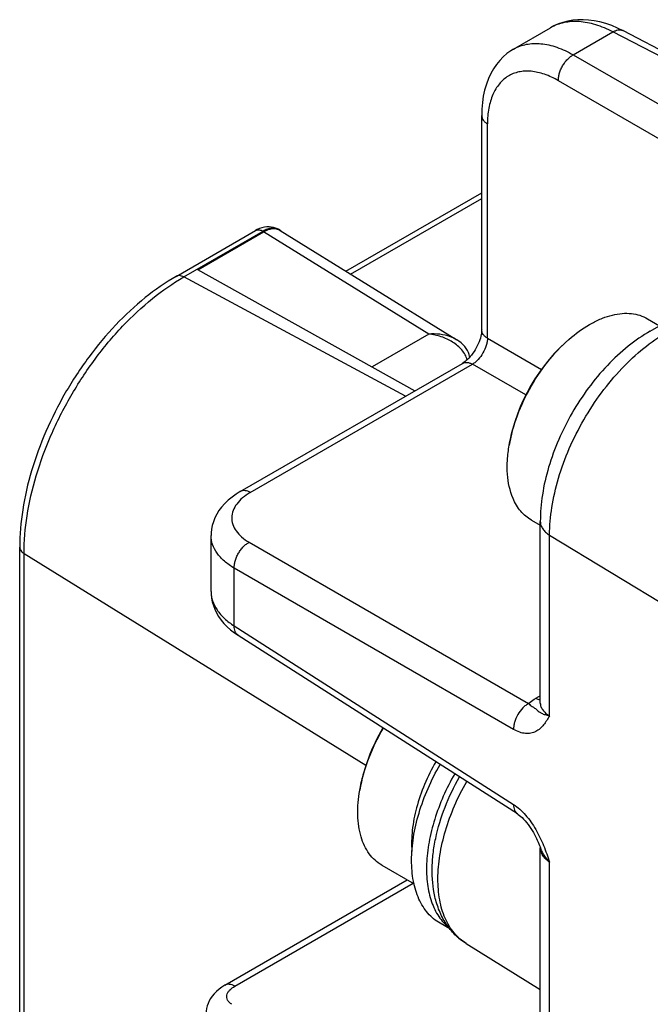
# Model space of a CAD drawing. Header units: inches. Extents: x 0 to 34, y 0 to 22.
# Tile 29 of 51: x 4.903 to 5.49, y 17.452 to 18.369. Entities that reach past the tile are written whole.
import ezdxf

# ---------------------------------------------------------------- set-up
doc = ezdxf.new("R2010")
doc.units = ezdxf.units.IN
doc.header["$LTSCALE"] = 1.87
doc.header["$MEASUREMENT"] = 0
doc.layers.get('0').update_dxf_attribs({"linetype": 'CONTINUOUS'})

msp = doc.modelspace()

# ---------------------------------------------------------------- linework, layer by layer
at = {"color": 7, "linetype": 'CONTINUOUS'}
for p, q in [((5.36314, 18.34127), (5.39757, 18.36114)), ((5.39769, 18.36121), (5.39757, 18.36114)), ((5.4188, 18.33594), (5.45568, 18.35724)), ((5.61542, 18.27442), (5.45568, 18.35724)), ((5.46511, 18.35844), (5.62485, 18.27562)), ((5.4188, 18.33594), (5.65247, 18.20102)), ((5.63856, 18.17692), (5.40489, 18.31184)), ((5.33348, 18.07983), (5.33348, 18.27949)), ((5.33889, 18.072), (5.33889, 18.27167)), ((5.20701, 18.13444), (5.33348, 18.20746)), ((5.21143, 18.1317), (5.33348, 18.20217)), ((5.04894, 18.12968), (5.12274, 18.17229)), ((5.05607, 18.12914), (5.12987, 18.17175)), ((5.13044, 18.17143), (5.06894, 18.13592)), ((5.06933, 18.13571), (5.13046, 18.17101)), ((5.12987, 18.17175), (5.13045, 18.17144)), ((5.28416, 18.07596), (5.13046, 18.17101)), ((5.14572, 18.17234), (5.31036, 18.07053)), ((5.14592, 18.17263), (5.14776, 18.1711)), ((5.49049, 18.07873), (5.64369, 18.16718)), ((5.06894, 18.13592), (5.27137, 18.0232)), ((5.26268, 18.01818), (5.05607, 18.12914)), ((5.488, 18.09021), (5.49919, 18.08375)), ((5.28416, 18.07596), (5.23137, 18.04548)), ((5.31038, 18.07052), (5.31037, 18.07052)), ((5.33889, 18.072), (5.38906, 18.04303)), ((5.10858, 17.9292), (5.31549, 18.04867)), ((5.11807, 17.92844), (5.32497, 18.0479)), ((5.37455, 18.01927), (5.32497, 18.0479)), ((5.37972, 17.90269), (5.38807, 17.89787)), ((5.38807, 17.73235), (5.38807, 17.90132)), ((5.08146, 17.83634), (5.08146, 17.88844)), ((5.39672, 17.72058), (5.39672, 17.88881)), ((5.39672, 17.88881), (5.59248, 17.7697)), ((4.90332, 16.90178), (4.90332, 17.87746)), ((5.117, 17.88209), (5.37707, 17.73193)), ((4.90735, 16.89587), (4.90735, 17.87155)), ((4.90735, 17.87155), (5.22577, 17.6744)), ((5.10308, 17.80418), (5.10308, 17.85799)), ((5.36315, 17.70783), (5.10308, 17.85799)), ((5.10308, 17.80418), (5.36315, 17.63787)), ((5.36682, 17.62911), (5.10676, 17.79542)), ((5.38807, 17.73915), (5.38374, 17.73665)), ((5.3878, 17.59846), (5.3881, 17.59771)), ((5.38806, 17.59771), (5.38807, 17.59754)), ((5.38807, 17.28672), (5.38807, 17.59753)), ((5.39672, 17.2742), (5.39672, 17.58427)), ((5.24053, 17.58133), (5.27051, 17.56402)), ((5.09426, 17.46957), (5.26418, 17.56768)), ((5.10374, 17.4688), (5.26958, 17.56455)), ((5.30386, 17.52203), (5.29472, 17.52731)), ((5.3189, 17.50857), (5.38807, 17.46562))]:
    msp.add_line(p, q, dxfattribs=at)
for points in [[(5.46512, 18.35843), (5.46006, 18.36089), (5.45458, 18.36317), (5.4491, 18.36508), (5.44364, 18.36658), (5.43827, 18.36767), (5.43304, 18.36836), (5.42796, 18.36866), (5.42306, 18.36857), (5.41831, 18.36812), (5.41367, 18.36731), (5.40918, 18.36615), (5.40486, 18.36465), (5.40076, 18.36284), (5.39757, 18.36114)], [(5.36314, 18.34126), (5.36062, 18.33971), (5.35698, 18.33707), (5.35352, 18.33407), (5.35027, 18.33071), (5.34726, 18.32701), (5.3445, 18.32297), (5.34199, 18.31855), (5.33977, 18.31377), (5.33785, 18.30864), (5.33626, 18.30318), (5.33502, 18.29742), (5.33414, 18.29143), (5.33363, 18.28529), (5.33348, 18.27949)], [(5.14498, 18.17318), (5.14339, 18.17398), (5.14154, 18.17469), (5.13961, 18.17522), (5.13759, 18.17557), (5.1355, 18.17572), (5.13334, 18.17566), (5.13114, 18.17539), (5.12892, 18.17489), (5.1267, 18.17417), (5.1245, 18.17322), (5.12274, 18.17229)], [(5.33348, 18.07983), (5.33347, 18.07922), (5.3334, 18.07813), (5.33326, 18.07686), (5.33302, 18.07544), (5.33269, 18.07389), (5.33225, 18.07222), (5.3317, 18.07046), (5.33104, 18.06863), (5.33027, 18.06679), (5.32942, 18.06495), (5.32848, 18.06315), (5.32746, 18.06139), (5.32637, 18.05967), (5.32521, 18.05802), (5.324, 18.05643), (5.32275, 18.05494), (5.3215, 18.05357), (5.32027, 18.05236), (5.3191, 18.05129), (5.31798, 18.05037), (5.31695, 18.04961), (5.31604, 18.049), (5.31549, 18.04867)], [(5.32235, 18.0545), (5.32229, 18.05493), (5.32181, 18.05681), (5.32113, 18.05869), (5.32023, 18.06057), (5.31909, 18.06243), (5.31772, 18.06425), (5.31611, 18.06602), (5.31426, 18.06771), (5.31218, 18.06932), (5.31037, 18.07052)], [(5.10858, 17.9292), (5.1049, 17.92694), (5.10103, 17.92419), (5.09744, 17.92123), (5.0942, 17.91811), (5.09134, 17.91488), (5.08885, 17.91155), (5.08675, 17.90815), (5.08502, 17.90472), (5.08364, 17.90125), (5.08261, 17.89776), (5.08191, 17.89427), (5.08153, 17.89079), (5.08146, 17.88844)], [(5.08146, 17.83637), (5.08156, 17.8335), (5.08195, 17.83006), (5.08264, 17.82661), (5.08364, 17.82317), (5.08496, 17.81974), (5.0866, 17.81634), (5.08858, 17.81298), (5.0909, 17.80969), (5.09354, 17.80651), (5.09649, 17.80346), (5.09975, 17.80054), (5.1033, 17.79777), (5.10675, 17.79543)], [(5.38807, 17.73235), (5.38805, 17.73197), (5.38798, 17.7316), (5.38793, 17.73143)], [(5.36683, 17.62911), (5.36761, 17.62859), (5.36868, 17.62779), (5.36984, 17.62684), (5.37109, 17.62571), (5.37245, 17.62438), (5.37387, 17.62284), (5.3753, 17.62114), (5.37671, 17.61933), (5.37807, 17.61745), (5.37934, 17.61553), (5.38054, 17.6136), (5.38164, 17.61169), (5.38265, 17.60983), (5.38358, 17.60802), (5.38444, 17.60626), (5.38523, 17.60456), (5.38595, 17.60293), (5.38662, 17.60136), (5.38724, 17.59987), (5.3878, 17.59846)], [(5.09426, 17.46957), (5.09161, 17.46792), (5.08892, 17.46596), (5.08654, 17.4639), (5.08445, 17.46177), (5.08263, 17.45957), (5.08108, 17.45733), (5.07978, 17.45504), (5.07872, 17.45271), (5.07789, 17.45035), (5.07729, 17.44797), (5.07691, 17.44559), (5.07675, 17.44321), (5.0768, 17.44084), (5.07707, 17.4385), (5.07754, 17.43618), (5.07823, 17.43391), (5.07913, 17.43168), (5.08025, 17.42951), (5.08107, 17.42816)]]:
    msp.add_lwpolyline(points, dxfattribs=at)
for centre, radius, start, end in [((5.46217, 18.35275), 0.0064, 62.7059, 65.61256), ((5.12524, 18.16796), 0.005, 116.42425, 119.98414), ((5.14045, 18.16381), 0.01003, 61.97435, 64.14898), ((5.14044, 18.16424), 0.01002, 56.84785, 63.06318), ((5.14046, 18.16384), 0.01, 58.26761, 61.97295), ((5.52521, 17.94371), 0.16855, 129.82572, 170.17071), ((5.38601, 17.62235), 0.16855, 148.97906, 170.17102)]:
    msp.add_arc(centre, radius, start, end, dxfattribs=at)
for points, knots in [([(5.45568, 18.35724), (5.45056, 18.35992), (5.44272, 18.36326), (5.43203, 18.36595), (5.42444, 18.36697), (5.41713, 18.36702), (5.41018, 18.36609), (5.40365, 18.36421), (5.3996, 18.36231), (5.39769, 18.36121)], [0, 0, 0, 0, 0.286236, 0.418885, 0.544815, 0.664679, 0.779559, 0.890806, 1, 1, 1, 1]), ([(5.45568, 18.35724), (5.45642, 18.35769), (5.45792, 18.35846), (5.46029, 18.35917), (5.46265, 18.35927), (5.46414, 18.35888), (5.46482, 18.35858)], [0, 0, 0, 0, 0.269483, 0.526861, 0.769151, 1, 1, 1, 1]), ([(5.36317, 18.34128), (5.365, 18.34234), (5.36888, 18.34415), (5.37515, 18.3459), (5.38182, 18.34667), (5.38883, 18.34645), (5.39612, 18.34525), (5.4064, 18.34228), (5.41391, 18.33874), (5.4188, 18.33594)], [0, 0, 0, 0, 0.108399, 0.218638, 0.332566, 0.451776, 0.577545, 0.71066, 1, 1, 1, 1]), ([(5.40489, 18.31184), (5.40486, 18.31287), (5.405, 18.31509), (5.40571, 18.31851), (5.40697, 18.32211), (5.40874, 18.32568), (5.41095, 18.329), (5.41343, 18.33189), (5.41605, 18.33422), (5.41789, 18.33545), (5.4188, 18.33594)], [0, 0, 0, 0, 0.10687, 0.227986, 0.360878, 0.499994, 0.639111, 0.772006, 0.893125, 1, 1, 1, 1]), ([(5.40489, 18.31184), (5.40076, 18.31422), (5.39443, 18.31722), (5.38576, 18.31972), (5.37962, 18.32071), (5.37372, 18.32084), (5.36812, 18.32013), (5.36287, 18.31857), (5.35802, 18.31617), (5.35365, 18.31295), (5.34839, 18.30752), (5.34434, 18.30062), (5.34156, 18.29281), (5.33944, 18.28375), (5.33889, 18.27657), (5.33889, 18.27167)], [0, 0, 0, 0, 0.143288, 0.209063, 0.27112, 0.329885, 0.386039, 0.440421, 0.494008, 0.547881, 0.603089, 0.72066, 0.784633, 0.852476, 1, 1, 1, 1]), ([(5.33348, 18.27949), (5.33348, 18.27873), (5.33377, 18.27716), (5.33493, 18.27501), (5.3367, 18.27315), (5.33812, 18.27213), (5.33889, 18.27167)], [0, 0, 0, 0, 0.230248, 0.471877, 0.72937, 1, 1, 1, 1]), ([(5.12302, 18.17244), (5.12351, 18.17268), (5.12461, 18.17301), (5.12637, 18.17301), (5.12816, 18.17257), (5.12931, 18.17206), (5.12987, 18.17175)], [0, 0, 0, 0, 0.230842, 0.473307, 0.730735, 1, 1, 1, 1]), ([(5.14496, 18.17319), (5.14395, 18.17376), (5.14164, 18.17457), (5.13784, 18.17467), (5.13381, 18.17372), (5.13119, 18.1725), (5.12987, 18.17175)], [0, 0, 0, 0, 0.219879, 0.454214, 0.712819, 1, 1, 1, 1]), ([(5.13044, 18.17143), (5.13171, 18.17217), (5.13424, 18.17338), (5.13811, 18.17436), (5.14176, 18.17437), (5.144, 18.17367), (5.14498, 18.17317)], [0, 0, 0, 0, 0.288739, 0.54821, 0.782215, 1, 1, 1, 1]), ([(5.14482, 18.17283), (5.14384, 18.17331), (5.14163, 18.17396), (5.13802, 18.17392), (5.1342, 18.17293), (5.13171, 18.17173), (5.13046, 18.17101)], [0, 0, 0, 0, 0.217827, 0.452131, 0.711672, 1, 1, 1, 1]), ([(5.04894, 18.12968), (5.03886, 18.12386), (5.01904, 18.10999), (4.99185, 18.0846), (4.96693, 18.05474), (4.94514, 18.02146), (4.92722, 17.98595), (4.91381, 17.94944), (4.90542, 17.9132), (4.90332, 17.8891), (4.90332, 17.87746)], [0, 0, 0, 0, 0.115402, 0.238698, 0.367815, 0.500005, 0.632195, 0.76131, 0.884602, 1, 1, 1, 1]), ([(4.90735, 17.87155), (4.90735, 17.88331), (4.90951, 17.90777), (4.91809, 17.94468), (4.93184, 17.98206), (4.95025, 18.01851), (4.97261, 18.05268), (4.99811, 18.08328), (5.02578, 18.10917), (5.04589, 18.12326), (5.05607, 18.12914)], [0, 0, 0, 0, 0.114151, 0.237321, 0.36697, 0.499994, 0.633019, 0.76267, 0.885844, 1, 1, 1, 1]), ([(5.05607, 18.12914), (5.05544, 18.12948), (5.05419, 18.13003), (5.05228, 18.13044), (5.05049, 18.13035), (5.04942, 18.12995), (5.04894, 18.12968)], [0, 0, 0, 0, 0.287765, 0.546283, 0.780291, 1, 1, 1, 1]), ([(5.41726, 18.07315), (5.42318, 18.07809), (5.43245, 18.0846), (5.44559, 18.09081), (5.45499, 18.09385), (5.46408, 18.09537), (5.47273, 18.09532), (5.4808, 18.09368), (5.48572, 18.09152), (5.488, 18.09021)], [0, 0, 0, 0, 0.29965, 0.436311, 0.563677, 0.682185, 0.792994, 0.898046, 1, 1, 1, 1]), ([(5.33889, 18.072), (5.33812, 18.07247), (5.33669, 18.07349), (5.33494, 18.07535), (5.33376, 18.0775), (5.33348, 18.07907), (5.33348, 18.07983)], [0, 0, 0, 0, 0.270395, 0.528045, 0.769716, 1, 1, 1, 1]), ([(5.31037, 18.07052), (5.30854, 18.07165), (5.30035, 18.07555), (5.291, 18.07645), (5.28416, 18.07596)], [0, 0, 0, 0, 0.23907, 1, 1, 1, 1]), ([(5.31984, 18.05196), (5.31945, 18.05361), (5.31817, 18.05689), (5.31513, 18.06132), (5.31116, 18.06526), (5.30489, 18.06979), (5.29587, 18.07388), (5.2881, 18.07556), (5.28416, 18.07596)], [0, 0, 0, 0, 0.111958, 0.229659, 0.352487, 0.479178, 0.738658, 1, 1, 1, 1]), ([(5.33889, 18.072), (5.33886, 18.07091), (5.33861, 18.06865), (5.33745, 18.06398), (5.33489, 18.05824), (5.3312, 18.05315), (5.32774, 18.04982), (5.3259, 18.04847), (5.32497, 18.0479)], [0, 0, 0, 0, 0.113538, 0.236673, 0.499994, 0.763317, 0.886457, 1, 1, 1, 1]), ([(5.35913, 17.97248), (5.36077, 17.98194), (5.36616, 18.00104), (5.37903, 18.02811), (5.39604, 18.05278), (5.40989, 18.06701), (5.41726, 18.07315)], [0, 0, 0, 0, 0.243327, 0.500009, 0.756686, 1, 1, 1, 1]), ([(5.49049, 18.07873), (5.48326, 18.07455), (5.46914, 18.06472), (5.44988, 18.04681), (5.43242, 18.02594), (5.41722, 18.00276), (5.40475, 17.97801), (5.3954, 17.95245), (5.38952, 17.92682), (5.38807, 17.90968), (5.38807, 17.90132)], [0, 0, 0, 0, 0.117637, 0.241177, 0.369333, 0.500005, 0.630675, 0.758829, 0.882366, 1, 1, 1, 1]), ([(5.39672, 17.88881), (5.39672, 17.89742), (5.3983, 17.91534), (5.40458, 17.94237), (5.41466, 17.96975), (5.42814, 17.99646), (5.44452, 18.02148), (5.4632, 18.0439), (5.48347, 18.06286), (5.4982, 18.07319), (5.50566, 18.07749)], [0, 0, 0, 0, 0.114151, 0.237321, 0.36697, 0.499994, 0.633019, 0.76267, 0.885844, 1, 1, 1, 1]), ([(5.31549, 18.04867), (5.31615, 18.04905), (5.31765, 18.04959), (5.32009, 18.04965), (5.32259, 18.04906), (5.32419, 18.04833), (5.32497, 18.0479)], [0, 0, 0, 0, 0.230274, 0.471941, 0.729595, 1, 1, 1, 1]), ([(5.36266, 17.92285), (5.35963, 17.92995), (5.35722, 17.94208), (5.35724, 17.95885), (5.35833, 17.96787), (5.35913, 17.97248)], [0, 0, 0, 0, 0.460176, 0.720811, 1, 1, 1, 1]), ([(5.11807, 17.92844), (5.11553, 17.92697), (5.11091, 17.92381), (5.10534, 17.9181), (5.10176, 17.91182), (5.10039, 17.90517), (5.10143, 17.89852), (5.10472, 17.89225), (5.11005, 17.88661), (5.11452, 17.88352), (5.117, 17.88209)], [0, 0, 0, 0, 0.147749, 0.279557, 0.397312, 0.506188, 0.613938, 0.728711, 0.856501, 1, 1, 1, 1]), ([(5.11807, 17.92844), (5.11729, 17.92887), (5.11569, 17.9296), (5.1132, 17.93019), (5.11076, 17.93012), (5.10926, 17.92959), (5.1086, 17.92921)], [0, 0, 0, 0, 0.270686, 0.52817, 0.769681, 1, 1, 1, 1]), ([(5.37972, 17.90269), (5.37787, 17.90375), (5.37432, 17.90625), (5.36966, 17.91093), (5.3657, 17.91651), (5.36359, 17.92067), (5.36266, 17.92285)], [0, 0, 0, 0, 0.238506, 0.481881, 0.73452, 1, 1, 1, 1]), ([(5.38807, 17.90132), (5.38807, 17.90016), (5.38848, 17.89775), (5.39025, 17.89438), (5.39306, 17.8913), (5.39542, 17.8896), (5.39672, 17.88881)], [0, 0, 0, 0, 0.219231, 0.453032, 0.711729, 1, 1, 1, 1]), ([(5.10308, 17.85799), (5.09983, 17.85989), (5.09529, 17.86306), (5.09015, 17.86802), (5.08609, 17.87298), (5.08317, 17.87845), (5.0817, 17.88416), (5.08146, 17.88701), (5.08146, 17.88843)], [0, 0, 0, 0, 0.289343, 0.422512, 0.548365, 0.781121, 0.891485, 1, 1, 1, 1]), ([(4.90332, 17.87746), (4.90332, 17.87691), (4.90352, 17.87578), (4.90434, 17.87419), (4.90565, 17.87274), (4.90675, 17.87193), (4.90735, 17.87155)], [0, 0, 0, 0, 0.219719, 0.453731, 0.712246, 1, 1, 1, 1]), ([(5.10308, 17.85799), (5.10306, 17.85902), (5.1032, 17.86123), (5.1039, 17.86466), (5.10516, 17.86826), (5.10694, 17.87183), (5.10915, 17.87515), (5.11163, 17.87804), (5.11425, 17.88037), (5.11609, 17.88159), (5.117, 17.88209)], [0, 0, 0, 0, 0.106885, 0.227979, 0.360769, 0.500001, 0.63916, 0.772007, 0.893116, 1, 1, 1, 1]), ([(5.08146, 17.83628), (5.08146, 17.83481), (5.08171, 17.83184), (5.08318, 17.82589), (5.08692, 17.81855), (5.09393, 17.81066), (5.09983, 17.80624), (5.10308, 17.80418)], [0, 0, 0, 0, 0.109274, 0.220585, 0.454912, 0.713332, 1, 1, 1, 1]), ([(5.10675, 17.79543), (5.10611, 17.79584), (5.10494, 17.79692), (5.10377, 17.79906), (5.10316, 17.80155), (5.10306, 17.80329), (5.10308, 17.80418)], [0, 0, 0, 0, 0.230737, 0.472563, 0.729938, 1, 1, 1, 1]), ([(5.37707, 17.73193), (5.37616, 17.73143), (5.37432, 17.7302), (5.3707, 17.72699), (5.36681, 17.72178), (5.36425, 17.71581), (5.36327, 17.71107), (5.36313, 17.70886), (5.36315, 17.70783)], [0, 0, 0, 0, 0.107004, 0.228236, 0.500006, 0.771772, 0.893, 1, 1, 1, 1]), ([(5.37707, 17.73193), (5.37756, 17.73236), (5.37966, 17.7341), (5.38194, 17.73561), (5.38374, 17.73665)], [0, 0, 0, 0, 0.239265, 1, 1, 1, 1]), ([(5.37707, 17.73193), (5.37815, 17.73098), (5.37968, 17.72976), (5.38165, 17.72844), (5.38296, 17.72761), (5.38427, 17.72674), (5.38554, 17.72542), (5.38715, 17.72407), (5.38948, 17.72266), (5.39276, 17.72142), (5.3953, 17.72084), (5.39672, 17.72058)], [0, 0, 0, 0, 0.186812, 0.254827, 0.308696, 0.388512, 0.459311, 0.54583, 0.66133, 0.812064, 1, 1, 1, 1]), ([(5.38807, 17.73509), (5.3877, 17.73515), (5.3862, 17.73548), (5.38476, 17.73609), (5.38374, 17.73665)], [0, 0, 0, 0, 0.242287, 1, 1, 1, 1]), ([(5.38807, 17.73235), (5.38807, 17.73124), (5.38848, 17.72894), (5.39026, 17.72574), (5.39308, 17.72287), (5.39542, 17.7213), (5.39672, 17.72058)], [0, 0, 0, 0, 0.217331, 0.449516, 0.708568, 1, 1, 1, 1]), ([(5.39672, 17.72058), (5.39587, 17.71908), (5.39411, 17.71616), (5.39125, 17.712), (5.38793, 17.70839), (5.38397, 17.70562), (5.37933, 17.70403), (5.37413, 17.70381), (5.36858, 17.70508), (5.36497, 17.70678), (5.36315, 17.70783)], [0, 0, 0, 0, 0.124765, 0.246508, 0.363803, 0.477612, 0.592147, 0.713749, 0.848528, 1, 1, 1, 1]), ([(5.21993, 17.65112), (5.22078, 17.65599), (5.22304, 17.66584), (5.22959, 17.68552), (5.23658, 17.69979), (5.24204, 17.70891)], [0, 0, 0, 0, 0.238454, 0.486957, 1, 1, 1, 1]), ([(5.29082, 17.67771), (5.28687, 17.6709), (5.27992, 17.65698), (5.27247, 17.6355), (5.26837, 17.61451), (5.268, 17.60074), (5.26852, 17.59424)], [0, 0, 0, 0, 0.269834, 0.531265, 0.776611, 1, 1, 1, 1]), ([(5.29472, 17.52731), (5.29262, 17.52852), (5.28858, 17.53134), (5.28325, 17.53659), (5.27866, 17.54282), (5.27487, 17.54996), (5.27189, 17.55794), (5.26897, 17.56992), (5.26765, 17.58662), (5.26954, 17.60799), (5.27478, 17.63047), (5.28316, 17.65322), (5.29062, 17.66796), (5.29479, 17.67518)], [0, 0, 0, 0, 0.045063, 0.090976, 0.138514, 0.188316, 0.240859, 0.296451, 0.417128, 0.550214, 0.693808, 0.844945, 1, 1, 1, 1]), ([(5.30835, 17.66651), (5.30446, 17.65973), (5.29746, 17.6459), (5.28942, 17.62457), (5.28413, 17.60342), (5.28176, 17.58312), (5.2824, 17.56434), (5.28607, 17.54765), (5.29177, 17.53568), (5.29776, 17.52791), (5.30117, 17.52465), (5.30296, 17.52319)], [0, 0, 0, 0, 0.15257, 0.301647, 0.444069, 0.577179, 0.699123, 0.809226, 0.908437, 0.95493, 1, 1, 1, 1]), ([(5.2899, 17.5522), (5.28796, 17.5607), (5.28683, 17.57417), (5.2881, 17.5923), (5.29132, 17.61161), (5.29875, 17.63597), (5.30767, 17.65455), (5.31286, 17.66362)], [0, 0, 0, 0, 0.225115, 0.344988, 0.469515, 0.730036, 1, 1, 1, 1]), ([(5.3189, 17.50857), (5.31681, 17.50987), (5.31279, 17.51286), (5.30751, 17.51834), (5.30297, 17.52479), (5.29923, 17.53214), (5.2963, 17.54032), (5.29344, 17.55254), (5.29219, 17.56951), (5.29415, 17.59119), (5.29943, 17.61398), (5.30786, 17.63706), (5.31534, 17.65202), (5.31952, 17.65936)], [0, 0, 0, 0, 0.045073, 0.091117, 0.138858, 0.18889, 0.241651, 0.297423, 0.418282, 0.551279, 0.694569, 0.845302, 1, 1, 1, 1]), ([(5.24053, 17.58133), (5.23826, 17.58264), (5.23392, 17.58583), (5.22847, 17.59199), (5.2241, 17.59946), (5.22087, 17.60809), (5.21881, 17.61775), (5.21761, 17.63224), (5.21862, 17.64352), (5.21993, 17.65112)], [0, 0, 0, 0, 0.10195, 0.206999, 0.317804, 0.436309, 0.563675, 0.700338, 1, 1, 1, 1]), ([(5.36315, 17.63787), (5.36313, 17.63692), (5.36323, 17.63511), (5.36391, 17.6326), (5.36509, 17.63053), (5.36621, 17.6295), (5.36682, 17.62911)], [0, 0, 0, 0, 0.287995, 0.546995, 0.780848, 1, 1, 1, 1]), ([(5.36315, 17.63787), (5.36517, 17.63658), (5.36912, 17.63353), (5.37454, 17.62806), (5.37953, 17.62169), (5.38399, 17.61471), (5.38785, 17.60731), (5.39118, 17.5997), (5.39407, 17.592), (5.39585, 17.58684), (5.39672, 17.58427)], [0, 0, 0, 0, 0.111373, 0.23155, 0.357771, 0.487099, 0.617081, 0.746093, 0.873601, 1, 1, 1, 1]), ([(5.39672, 17.58427), (5.39541, 17.58513), (5.39304, 17.58698), (5.39024, 17.59025), (5.38848, 17.59381), (5.38807, 17.59632), (5.38807, 17.59754)], [0, 0, 0, 0, 0.285398, 0.5438, 0.779071, 1, 1, 1, 1]), ([(5.39672, 17.58427), (5.39483, 17.58623), (5.39229, 17.58943), (5.38963, 17.59408), (5.38856, 17.59649), (5.38809, 17.59771)], [0, 0, 0, 0, 0.508837, 0.756237, 1, 1, 1, 1]), ([(5.3189, 17.50857), (5.31519, 17.51087), (5.30826, 17.51638), (5.29988, 17.52678), (5.29363, 17.53889), (5.29093, 17.54767), (5.2899, 17.5522)], [0, 0, 0, 0, 0.243515, 0.489457, 0.740578, 1, 1, 1, 1]), ([(5.10374, 17.4688), (5.10295, 17.46923), (5.10136, 17.46995), (5.09886, 17.47054), (5.09642, 17.47049), (5.09492, 17.46995), (5.09426, 17.46957)], [0, 0, 0, 0, 0.270405, 0.528059, 0.769726, 1, 1, 1, 1]), ([(5.10081, 17.45186), (5.09994, 17.45239), (5.0984, 17.45354), (5.09675, 17.45573), (5.09597, 17.45813), (5.09614, 17.46058), (5.09713, 17.46292), (5.09946, 17.46597), (5.10193, 17.46776), (5.10374, 17.4688)], [0, 0, 0, 0, 0.139254, 0.260589, 0.370294, 0.477379, 0.59047, 0.714559, 1, 1, 1, 1])]:
    msp.add_open_spline(points, degree=3, knots=knots, dxfattribs=at)
msp.add_open_spline([(5.08146, 17.83634), (5.08146, 17.83632), (5.08146, 17.8363), (5.08146, 17.83628)], degree=3, dxfattribs=at)

doc.saveas('drawing.dxf')
